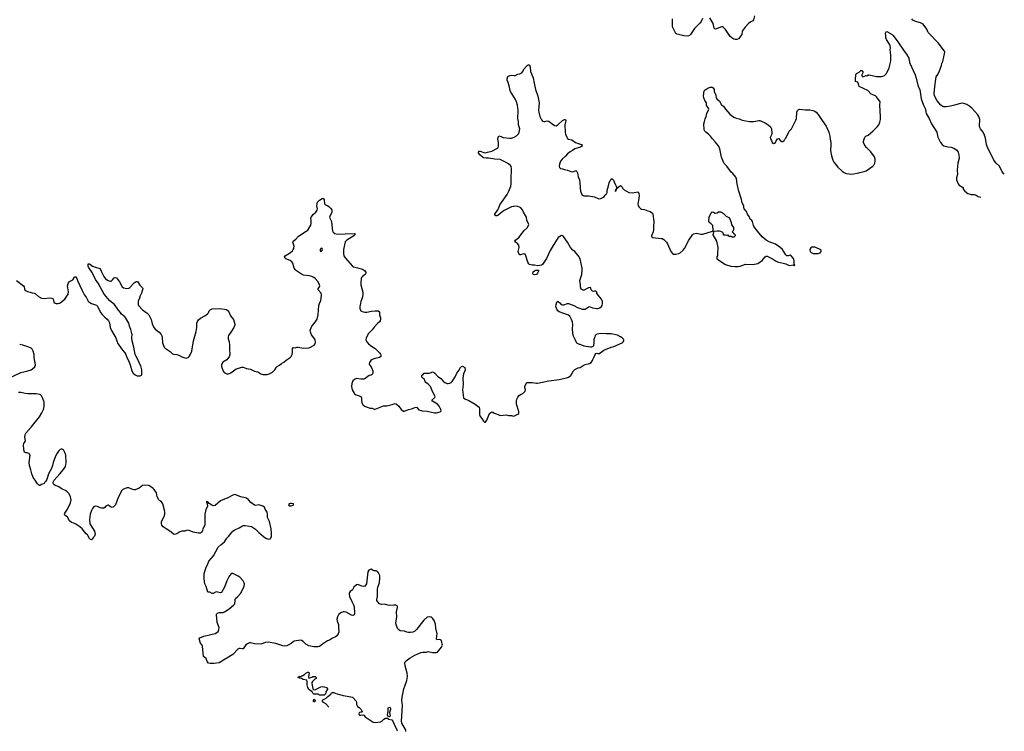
# Model space of a CAD drawing. Header units: inches. Extents: x 2005975 to 2217453, y 644152 to 846769.
# Tile 39 of 162: x 2079230 to 2098170, y 644152 to 657854. Entities that reach past the tile are written whole.
import ezdxf

# ---------------------------------------------------------------- set-up
doc = ezdxf.new("R2010")
doc.units = ezdxf.units.IN
doc.header["$MEASUREMENT"] = 0
for name, color, linetype in [('C0674', 7, 'Continuous'), ('C0675', 7, 'Continuous'), ('C0684', 7, 'Continuous'), ('C0685', 7, 'Continuous'), ('C0695', 7, 'Continuous')]:
    doc.layers.add(name, color=color, linetype=linetype)

msp = doc.modelspace()

# ---------------------------------------------------------------- linework, layer by layer
at = {"layer": 'C0674', "color": 6, "elevation": 300}
for points in [[(2080000, 649569), (2079976, 649544), (2079950, 649509), (2079921, 649450), (2079876, 649330), (2079864, 649270), (2079842, 649210), (2079785, 649110), (2079750, 648998), (2079731, 648969), (2079712, 648950), (2079698, 648922), (2079672, 648908), (2079638, 648902), (2079630, 648886), (2079610, 648886), (2079590, 648895), (2079570, 648919), (2079530, 648990), (2079490, 649041), (2079462, 649110), (2079446, 649186), (2079420, 649270), (2079410, 649330), (2079429, 649470), (2079422, 649490), (2079410, 649502), (2079373, 649513), (2079350, 649514), (2079322, 649530), (2079310, 649569), (2079306, 649670), (2079310, 649691), (2079338, 649730), (2079340, 649750), (2079332, 649810), (2079338, 649870), (2079347, 649890), (2079445, 650000)], [(2080000, 648845), (2079970, 648864), (2079910, 648885), (2079886, 648906), (2079873, 648930), (2079872, 648950), (2079891, 648989), (2080000, 649107)]]:
    msp.add_lwpolyline(points, dxfattribs=at)
at = {"layer": 'C0675', "color": 6, "elevation": 300}
for points in [[(2079166, 652830), (2079301, 652730), (2079318, 652710), (2079323, 652670), (2079331, 652650), (2079353, 652633), (2079381, 652621), (2079430, 652610), (2079470, 652593), (2079510, 652586), (2079537, 652577), (2079590, 652523), (2079650, 652491), (2079690, 652487), (2079810, 652501), (2079850, 652494), (2079866, 652486), (2079875, 652475), (2079890, 652415), (2079910, 652397), (2079932, 652390), (2079970, 652387), (2080000, 652397)], [(2079010, 650944), (2079250, 651059), (2079310, 651076), (2079388, 651092), (2079450, 651113), (2079479, 651130), (2079519, 651170), (2079529, 651190), (2079532, 651210), (2079508, 651350), (2079507, 651410), (2079492, 651470), (2079470, 651510), (2079450, 651530), (2079409, 651549), (2079290, 651587), (2079230, 651601)], [(2079445, 650000), (2079452, 650008), (2079611, 650210), (2079659, 650281), (2079691, 650349), (2079703, 650403), (2079700, 650490), (2079678, 650558), (2079650, 650613), (2079630, 650629), (2079615, 650635), (2079547, 650647), (2079490, 650652), (2079390, 650647), (2079335, 650655), (2079250, 650677), (2079205, 650675)]]:
    msp.add_lwpolyline(points, dxfattribs=at)
at = {"layer": 'C0684', "color": 6, "elevation": 300}
for points in [[(2080000, 649107), (2080076, 649190), (2080112, 649250), (2080125, 649330), (2080116, 649470), (2080101, 649521), (2080070, 649569), (2080050, 649584), (2080030, 649585), (2080010, 649579), (2080000, 649569)], [(2086659, 644152), (2086660, 644170), (2086654, 644190), (2086584, 644310), (2086575, 644350), (2086591, 644650), (2086580, 644750), (2086585, 644810), (2086619, 644970), (2086636, 645024), (2086678, 645130), (2086693, 645210), (2086686, 645270), (2086644, 645410), (2086639, 645470), (2086647, 645490), (2086664, 645510), (2086740, 645570), (2086830, 645620), (2086949, 645671), (2086982, 645678), (2087050, 645677), (2087090, 645687), (2087169, 645671), (2087250, 645671), (2087270, 645679), (2087347, 645773), (2087361, 645810), (2087360, 645830), (2087353, 645870), (2087335, 645910), (2087310, 645917), (2087254, 645914), (2087245, 645925), (2087256, 645990), (2087258, 646030), (2087237, 646137), (2087230, 646218), (2087205, 646285), (2087174, 646334), (2087150, 646349), (2087130, 646353), (2087110, 646355), (2087070, 646349), (2087005, 646290), (2086930, 646198), (2086898, 646150), (2086862, 646110), (2086830, 646081), (2086790, 646061), (2086750, 646053), (2086710, 646053), (2086680, 646060), (2086630, 646083), (2086550, 646090), (2086515, 646110), (2086498, 646130), (2086490, 646149), (2086469, 646209), (2086464, 646244), (2086483, 646350), (2086476, 646450), (2086497, 646537), (2086497, 646557), (2086489, 646569), (2086463, 646583), (2086430, 646584), (2086350, 646574), (2086310, 646581), (2086250, 646601), (2086190, 646594), (2086149, 646609), (2086110, 646650), (2086101, 646670), (2086100, 646690), (2086111, 646750), (2086113, 646890), (2086120, 646930), (2086141, 646979), (2086149, 647010), (2086159, 647110), (2086156, 647150), (2086130, 647204), (2086110, 647227), (2086090, 647241), (2086050, 647239), (2086030, 647246), (2085990, 647273), (2085971, 647269), (2085947, 647253), (2085930, 647222), (2085899, 646990), (2085871, 646950), (2085850, 646941), (2085810, 646944), (2085737, 646977), (2085706, 646974), (2085656, 646930), (2085630, 646878), (2085590, 646842), (2085571, 646809), (2085567, 646790), (2085572, 646750), (2085618, 646650), (2085652, 646590), (2085663, 646550), (2085672, 646430), (2085662, 646398), (2085650, 646387), (2085637, 646383), (2085610, 646386), (2085510, 646445), (2085470, 646456), (2085450, 646454), (2085418, 646442), (2085370, 646410), (2085345, 646355), (2085332, 646310), (2085336, 646270), (2085362, 646210), (2085365, 646190), (2085361, 646150), (2085371, 646070), (2085356, 646030), (2085331, 645990), (2085303, 645970), (2085250, 645947), (2085191, 645910), (2085150, 645893), (2085054, 645830), (2084996, 645784), (2084970, 645776), (2084890, 645777), (2084790, 645800), (2084736, 645830), (2084684, 645884), (2084650, 645904), (2084630, 645907), (2084510, 645886), (2084490, 645877), (2084450, 645843), (2084393, 645810), (2084370, 645799), (2084330, 645790), (2084290, 645796), (2084160, 645840), (2084010, 645870), (2083956, 645864), (2083870, 645829), (2083750, 645837), (2083670, 645856), (2083650, 645857), (2083610, 645838), (2083583, 645817), (2083530, 645741), (2083510, 645738), (2083470, 645749), (2083450, 645744), (2083429, 645731), (2083330, 645630), (2083070, 645474), (2082970, 645458), (2082897, 645457), (2082865, 645465), (2082836, 645496), (2082815, 645555), (2082769, 645590), (2082749, 645790), (2082741, 645810), (2082706, 645850), (2082681, 645930), (2082695, 645950), (2082770, 645986), (2082990, 646036), (2083025, 646055), (2083046, 646074), (2083064, 646110), (2083065, 646150), (2083030, 646250), (2083025, 646330), (2083014, 646390), (2083016, 646410), (2083035, 646425), (2083070, 646438), (2083142, 646442), (2083170, 646451), (2083261, 646510), (2083342, 646578), (2083366, 646610), (2083370, 646622), (2083378, 646650), (2083377, 646690), (2083382, 646710), (2083420, 646740), (2083485, 646815), (2083547, 646950), (2083556, 646990), (2083551, 647010), (2083530, 647052), (2083462, 647122), (2083430, 647142), (2083330, 647189), (2083310, 647189), (2083290, 647177), (2083261, 647139), (2083218, 647050), (2083170, 646930), (2083110, 646826), (2083090, 646819), (2083010, 646837), (2082950, 646807), (2082930, 646805), (2082890, 646829), (2082850, 646829), (2082819, 646938), (2082790, 646995), (2082780, 647090), (2082782, 647190), (2082791, 647230), (2082820, 647310), (2082844, 647356), (2082871, 647430), (2082960, 647530), (2083050, 647695), (2083105, 647750), (2083170, 647798), (2083214, 647870), (2083250, 647900), (2083299, 647970), (2083333, 648007), (2083370, 648034), (2083449, 648070), (2083519, 648110), (2083536, 648116), (2083570, 648118), (2083650, 648105), (2083690, 648093), (2083765, 648045), (2083830, 647979), (2083921, 647901), (2083965, 647870), (2084010, 647855), (2084050, 647859), (2084064, 647870), (2084077, 647910), (2084077, 647970), (2084068, 648050), (2084035, 648190), (2083998, 648270), (2083995, 648290), (2084000, 648330), (2083993, 648370), (2083954, 648430), (2083942, 648470), (2083908, 648490), (2083847, 648507), (2083830, 648510), (2083770, 648503), (2083750, 648506), (2083677, 648557), (2083630, 648607), (2083590, 648641), (2083570, 648649), (2083484, 648664), (2083370, 648712), (2083330, 648702), (2083231, 648650), (2083090, 648589), (2082990, 648501), (2082981, 648499), (2082950, 648496), (2082924, 648504), (2082877, 648537), (2082850, 648568), (2082830, 648578), (2082822, 648570), (2082824, 648556), (2082838, 648530), (2082841, 648490), (2082810, 648418), (2082790, 648330), (2082790, 648130), (2082786, 648110), (2082755, 648050), (2082744, 648010), (2082730, 647985), (2082710, 647969), (2082667, 647967), (2082565, 647985), (2082490, 648017), (2082450, 648023), (2082410, 648005), (2082350, 648003), (2082310, 647993), (2082250, 647953), (2082210, 647944), (2082190, 647951), (2082136, 647996), (2082048, 648048), (2081990, 648091), (2081963, 648123), (2081955, 648150), (2081957, 648190), (2082008, 648290), (2082022, 648330), (2082022, 648370), (2082016, 648410), (2081986, 648530), (2081958, 648570), (2081925, 648590), (2081904, 648610), (2081877, 648670), (2081863, 648743), (2081816, 648810), (2081795, 648830), (2081730, 648877), (2081710, 648884), (2081630, 648890), (2081590, 648884), (2081530, 648833), (2081450, 648802), (2081430, 648801), (2081390, 648812), (2081330, 648838), (2081290, 648841), (2081216, 648810), (2081193, 648787), (2081126, 648654), (2081073, 648510), (2081030, 648467), (2081010, 648461), (2080990, 648466), (2080930, 648504), (2080910, 648502), (2080890, 648489), (2080873, 648467), (2080850, 648449), (2080806, 648450), (2080778, 648458), (2080730, 648481), (2080690, 648484), (2080670, 648479), (2080652, 648468), (2080630, 648441), (2080610, 648405), (2080583, 648330), (2080570, 648230), (2080582, 648150), (2080667, 648007), (2080681, 647950), (2080670, 647910), (2080650, 647889), (2080625, 647850), (2080610, 647840), (2080590, 647845), (2080570, 647863), (2080534, 647934), (2080510, 647955), (2080430, 648051), (2080388, 648088), (2080310, 648138), (2080270, 648158), (2080229, 648170), (2080190, 648205), (2080150, 648277), (2080097, 648317), (2080093, 648330), (2080098, 648350), (2080150, 648431), (2080209, 648550), (2080220, 648610), (2080210, 648670), (2080184, 648724), (2080146, 648766), (2080110, 648788), (2080050, 648814), (2080000, 648845)], [(2084884, 644720), (2084882, 644730), (2084890, 644772), (2084914, 644750), (2084913, 644733), (2084897, 644715)], [(2085174, 644619), (2085119, 644679), (2085075, 644710), (2085055, 644730), (2085057, 644750), (2085063, 644757), (2085126, 644790), (2085157, 644823), (2085214, 644870), (2085230, 644891), (2085250, 644902), (2085270, 644901), (2085310, 644879), (2085410, 644858), (2085450, 644845), (2085565, 644825), (2085630, 644808), (2085641, 644801), (2085703, 644730), (2085710, 644710), (2085711, 644670), (2085730, 644631), (2085761, 644610), (2085801, 644570), (2085812, 644548), (2085818, 644530), (2085810, 644518), (2085790, 644521), (2085770, 644517), (2085763, 644510), (2085751, 644490), (2085758, 644470), (2085770, 644463), (2085790, 644461), (2085830, 644472), (2085850, 644465), (2085879, 644430), (2086030, 644329), (2086070, 644320), (2086170, 644335), (2086195, 644350), (2086233, 644387), (2086270, 644407), (2086303, 644403), (2086330, 644388), (2086390, 644376), (2086408, 644348), (2086431, 644291), (2086494, 644170), (2086500, 644160)]]:
    msp.add_lwpolyline(points, dxfattribs=at)
for points in [[(2084450, 648539), (2084430, 648538), (2084416, 648530), (2084401, 648510), (2084411, 648491), (2084450, 648491), (2084490, 648505), (2084498, 648510), (2084495, 648530)], [(2084790, 645174), (2084850, 645198), (2084870, 645211), (2084914, 645210), (2084934, 645190), (2084932, 645170), (2084905, 645155), (2084862, 645110), (2084852, 645090), (2084852, 645070), (2084870, 644974), (2084878, 644958), (2084910, 644954), (2085026, 645010), (2085050, 645016), (2085090, 645011), (2085130, 644993), (2085151, 644969), (2085150, 644966), (2085118, 644910), (2085110, 644866), (2085098, 644862), (2085090, 644846), (2084990, 644846), (2084982, 644862), (2084970, 644866), (2084890, 644866), (2084870, 644886), (2084855, 644915), (2084810, 644947), (2084790, 644967), (2084770, 644997), (2084758, 645050), (2084759, 645110), (2084754, 645134), (2084682, 645150), (2084650, 645169), (2084630, 645175), (2084610, 645175), (2084590, 645188), (2084590, 645192), (2084609, 645211), (2084650, 645214), (2084676, 645224), (2084712, 645248), (2084734, 645270), (2084771, 645291), (2084792, 645290), (2084798, 645270), (2084785, 645210)], [(2086330, 644433), (2086310, 644442), (2086303, 644470), (2086310, 644510), (2086321, 644530), (2086316, 644590), (2086327, 644613), (2086350, 644617), (2086358, 644610), (2086365, 644590), (2086364, 644570), (2086347, 644513), (2086357, 644450), (2086350, 644435)]]:
    msp.add_lwpolyline(points, close=True, dxfattribs=at)
at = {"layer": 'C0685', "color": 6, "elevation": 300}
for points in [[(2090000, 653271), (2089990, 653289), (2089910, 653389), (2089870, 653419), (2089825, 653470), (2089769, 653570), (2089690, 653681), (2089670, 653693), (2089650, 653696), (2089590, 653657), (2089470, 653473), (2089433, 653407), (2089362, 653258), (2089290, 653137), (2089270, 653124), (2089190, 653117), (2089130, 653128), (2089087, 653127), (2089040, 653140), (2089025, 653150), (2089005, 653185), (2088969, 653310), (2088956, 653336), (2088950, 653341), (2088930, 653343), (2088867, 653327), (2088850, 653329), (2088833, 653350), (2088819, 653390), (2088841, 653470), (2088833, 653510), (2088807, 653547), (2088769, 653570), (2088756, 653590), (2088767, 653610), (2088835, 653665), (2088930, 653791), (2088990, 653848), (2089020, 653890), (2089024, 653910), (2089018, 653930), (2088987, 653990), (2088982, 654050), (2088921, 654150), (2088904, 654190), (2088869, 654229), (2088844, 654244), (2088810, 654257), (2088750, 654262), (2088730, 654259), (2088690, 654250), (2088550, 654182), (2088470, 654124), (2088430, 654085), (2088410, 654074), (2088390, 654078), (2088368, 654090), (2088369, 654110), (2088426, 654194), (2088446, 654230), (2088465, 654290), (2088606, 654490), (2088639, 654550), (2088677, 654650), (2088685, 654690), (2088682, 654830), (2088692, 654932), (2088693, 654990), (2088686, 655026), (2088669, 655049), (2088635, 655075), (2088590, 655101), (2088470, 655159), (2088370, 655165), (2088250, 655185), (2088206, 655186), (2088150, 655195), (2088124, 655210), (2088081, 655250), (2088057, 655290), (2088053, 655310), (2088070, 655323), (2088090, 655325), (2088156, 655296), (2088190, 655293), (2088230, 655300), (2088310, 655322), (2088420, 655380), (2088432, 655390), (2088443, 655417), (2088442, 655490), (2088427, 655550), (2088433, 655587), (2088450, 655614), (2088490, 655606), (2088530, 655585), (2088650, 655574), (2088690, 655575), (2088739, 655590), (2088786, 655614), (2088823, 655657), (2088836, 655690), (2088848, 655750), (2088847, 655770), (2088825, 655830), (2088828, 655890), (2088813, 655953), (2088817, 656103), (2088808, 656210), (2088790, 656269), (2088770, 656314), (2088670, 656472), (2088663, 656490), (2088654, 656554), (2088627, 656647), (2088610, 656690), (2088610, 656714), (2088623, 656757), (2088660, 656780), (2088690, 656785), (2088743, 656777), (2088761, 656779), (2088810, 656803), (2088849, 656811), (2088890, 656831), (2088904, 656850), (2088934, 656910), (2088990, 656971), (2089010, 656985), (2089030, 656982), (2089036, 656976), (2089050, 656942), (2089055, 656855), (2089110, 656731), (2089124, 656630), (2089150, 656510), (2089200, 656380), (2089222, 656250), (2089210, 656110), (2089214, 656070), (2089238, 655990), (2089270, 655923), (2089290, 655901), (2089310, 655891), (2089330, 655891), (2089375, 655906), (2089410, 655901), (2089470, 655847), (2089517, 655817), (2089550, 655807), (2089590, 655833), (2089670, 655910), (2089710, 655931), (2089731, 655931), (2089739, 655910), (2089717, 655830), (2089722, 655690), (2089730, 655647), (2089752, 655590), (2089770, 655568), (2089790, 655555), (2089850, 655540), (2089922, 655490), (2089990, 655462), (2090000, 655460)], [(2090000, 655394), (2089970, 655383), (2089908, 655370), (2089865, 655335), (2089818, 655310), (2089765, 655270), (2089732, 655228), (2089665, 655170), (2089635, 655130), (2089611, 655070), (2089606, 655030), (2089611, 655010), (2089631, 654991), (2089670, 654983), (2089710, 654967), (2089770, 654957), (2089831, 654931), (2089870, 654927), (2089930, 654947), (2089950, 654931), (2089963, 654903), (2089970, 654830), (2089996, 654770), (2090000, 654757)], [(2080000, 652397), (2080010, 652401), (2080099, 652470), (2080162, 652570), (2080172, 652612), (2080155, 652690), (2080152, 652728), (2080155, 652750), (2080172, 652788), (2080190, 652810), (2080230, 652831), (2080250, 652847), (2080283, 652897), (2080290, 652903), (2080310, 652903), (2080332, 652872), (2080343, 652830), (2080430, 652638), (2080477, 652550), (2080508, 652508), (2080550, 652437), (2080577, 652410), (2080611, 652390), (2080650, 652374), (2080690, 652366), (2080714, 652354), (2080730, 652330), (2080793, 652210), (2080817, 652177), (2080866, 652126), (2080911, 652090), (2080938, 652058), (2080955, 652015), (2080973, 651930), (2080997, 651870), (2081040, 651790), (2081080, 651730), (2081098, 651670), (2081121, 651621), (2081190, 651515), (2081250, 651442), (2081269, 651410), (2081290, 651350), (2081324, 651290), (2081358, 651210), (2081385, 651090), (2081410, 651051), (2081450, 651014), (2081490, 650997), (2081510, 650995), (2081550, 650996), (2081572, 651008), (2081579, 651030), (2081581, 651110), (2081560, 651190), (2081535, 651235), (2081510, 651297), (2081462, 651382), (2081451, 651410), (2081428, 651550), (2081394, 651670), (2081386, 651730), (2081392, 651790), (2081388, 651810), (2081367, 651890), (2081343, 651950), (2081329, 652009), (2081270, 652108), (2081250, 652134), (2081190, 652182), (2081170, 652214), (2081122, 652270), (2081057, 652370), (2080963, 652443), (2080858, 652570), (2080742, 652782), (2080690, 652853), (2080625, 652985), (2080555, 653090), (2080550, 653110), (2080550, 653152), (2080570, 653151), (2080630, 653110), (2080686, 653086), (2080770, 653064), (2080784, 653044), (2080795, 653010), (2080847, 652907), (2080883, 652863), (2080930, 652830), (2080970, 652818), (2080990, 652822), (2081017, 652843), (2081050, 652881), (2081070, 652887), (2081090, 652881), (2081150, 652804), (2081200, 652710), (2081230, 652689), (2081290, 652678), (2081330, 652685), (2081350, 652699), (2081430, 652784), (2081470, 652811), (2081490, 652815), (2081496, 652810), (2081539, 652739), (2081592, 652690), (2081598, 652670), (2081595, 652650), (2081573, 652590), (2081546, 652534), (2081533, 652490), (2081508, 652432), (2081511, 652371), (2081517, 652350), (2081590, 652270), (2081682, 652202), (2081712, 652172), (2081735, 652135), (2081758, 652078), (2081776, 651996), (2081802, 651942), (2081837, 651897), (2081916, 651836), (2081953, 651793), (2081966, 651766), (2081974, 651734), (2081977, 651630), (2082010, 651550), (2082030, 651526), (2082125, 651465), (2082170, 651419), (2082190, 651413), (2082250, 651410), (2082290, 651394), (2082350, 651361), (2082410, 651341), (2082430, 651337), (2082450, 651341), (2082470, 651351), (2082490, 651371), (2082510, 651403), (2082542, 651470), (2082575, 651670), (2082624, 651850), (2082637, 651930), (2082640, 652010), (2082650, 652044), (2082670, 652073), (2082710, 652108), (2082790, 652150), (2082845, 652190), (2082861, 652210), (2082878, 652250), (2082894, 652270), (2082917, 652283), (2082933, 652287), (2083070, 652295), (2083170, 652283), (2083211, 652271), (2083239, 652250), (2083252, 652230), (2083284, 652150), (2083340, 652080), (2083370, 651990), (2083369, 651970), (2083349, 651930), (2083290, 651839), (2083249, 651770), (2083242, 651750), (2083242, 651710), (2083257, 651650), (2083265, 651590), (2083266, 651510), (2083274, 651410), (2083259, 651361), (2083230, 651324), (2083213, 651307), (2083139, 651261), (2083116, 651230), (2083113, 651210), (2083115, 651175), (2083145, 651085), (2083163, 651063), (2083190, 651045), (2083217, 651037), (2083250, 651038), (2083290, 651056), (2083395, 651130), (2083510, 651164), (2083530, 651161), (2083590, 651136), (2083630, 651134), (2083670, 651126), (2083750, 651086), (2083810, 651074), (2083870, 651038), (2083910, 651022), (2083990, 651022), (2084027, 651033), (2084095, 651065), (2084136, 651110), (2084170, 651164), (2084183, 651177), (2084230, 651201), (2084268, 651232), (2084310, 651257), (2084359, 651301), (2084432, 651348), (2084453, 651367), (2084473, 651410), (2084479, 651450), (2084477, 651523), (2084490, 651541), (2084530, 651536), (2084570, 651548), (2084590, 651548), (2084689, 651531), (2084790, 651534), (2084810, 651541), (2084897, 651590), (2084914, 651610), (2084921, 651650), (2084912, 651688), (2084891, 651730), (2084845, 651785), (2084823, 651843), (2084819, 651870), (2084822, 651890), (2084850, 651950), (2084897, 652003), (2084930, 652050), (2084950, 652090), (2084970, 652170), (2084983, 652350), (2084995, 652390), (2085021, 652450), (2085032, 652492), (2085036, 652550), (2085027, 652590), (2084974, 652650), (2084974, 652670), (2084998, 652710), (2085001, 652730), (2084988, 652770), (2084968, 652810), (2084913, 652873), (2084890, 652891), (2084850, 652910), (2084801, 652921), (2084690, 652933), (2084650, 652951), (2084557, 653017), (2084536, 653036), (2084512, 653070), (2084483, 653163), (2084467, 653190), (2084430, 653219), (2084350, 653247), (2084330, 653270), (2084326, 653290), (2084334, 653310), (2084390, 653336), (2084441, 653370), (2084475, 653405), (2084492, 653430), (2084502, 653450), (2084510, 653490), (2084487, 653570), (2084493, 653590), (2084543, 653630), (2084592, 653688), (2084740, 653780), (2084770, 653803), (2084792, 653830), (2084830, 653899), (2084839, 653930), (2084840, 653990), (2084832, 654030), (2084835, 654050), (2084883, 654110), (2084930, 654148), (2084953, 654187), (2084956, 654210), (2084945, 654270), (2084950, 654305), (2084961, 654339), (2084969, 654351), (2085000, 654380), (2085050, 654412), (2085070, 654414), (2085085, 654385), (2085096, 654310), (2085112, 654290), (2085154, 654274), (2085179, 654259), (2085210, 654226), (2085233, 654190), (2085237, 654170), (2085235, 654150), (2085191, 654050), (2085195, 654030), (2085228, 653970), (2085239, 653830), (2085248, 653788), (2085262, 653762), (2085290, 653739), (2085350, 653724), (2085490, 653732), (2085670, 653735), (2085685, 653730), (2085676, 653710), (2085655, 653690), (2085525, 653610), (2085490, 653575), (2085459, 653430), (2085456, 653350), (2085464, 653310), (2085488, 653270), (2085630, 653106), (2085653, 653093), (2085730, 653075), (2085827, 653047), (2085865, 653025), (2085888, 652990), (2085888, 652970), (2085876, 652950), (2085822, 652910), (2085806, 652890), (2085799, 652870), (2085792, 652790), (2085793, 652750), (2085828, 652610), (2085833, 652570), (2085823, 652510), (2085790, 652430), (2085783, 652390), (2085775, 652330), (2085776, 652290), (2085783, 652263), (2085791, 652250), (2085815, 652235), (2085870, 652224), (2085910, 652225), (2085996, 652244), (2086070, 652251), (2086125, 652245), (2086153, 652230), (2086152, 652170), (2086171, 652110), (2086171, 652089), (2086162, 652058), (2086150, 652039), (2086113, 652007), (2086047, 651933), (2086010, 651882), (2085940, 651810), (2085896, 651730), (2085890, 651690), (2085908, 651650), (2085943, 651610), (2085997, 651570), (2086070, 651525), (2086160, 651430), (2086173, 651413), (2086178, 651398), (2086176, 651370), (2086150, 651348), (2086069, 651331), (2086013, 651310), (2085985, 651290), (2085957, 651250), (2085954, 651230), (2085962, 651210), (2085994, 651170), (2086025, 651090), (2086025, 651050), (2086010, 651021), (2085990, 651011), (2085950, 651003), (2085875, 650945), (2085850, 650935), (2085830, 650931), (2085790, 650932), (2085710, 650943), (2085670, 650928), (2085640, 650900), (2085618, 650850), (2085610, 650790), (2085626, 650730), (2085662, 650662), (2085670, 650650), (2085700, 650630), (2085760, 650610), (2085800, 650590), (2085807, 650570), (2085804, 650530), (2085810, 650485), (2085830, 650436), (2085871, 650410), (2085913, 650393), (2085970, 650376), (2086010, 650371), (2086050, 650356), (2086070, 650356), (2086230, 650416), (2086290, 650421), (2086398, 650442), (2086450, 650463), (2086470, 650459), (2086526, 650410), (2086570, 650351), (2086610, 650318), (2086630, 650318), (2086710, 650351), (2086770, 650363), (2086850, 650391), (2086870, 650387), (2086910, 650345), (2086970, 650325), (2087070, 650315), (2087210, 650281), (2087250, 650285), (2087316, 650304), (2087326, 650310), (2087335, 650325), (2087334, 650350), (2087299, 650410), (2087269, 650450), (2087169, 650510), (2087157, 650530), (2087219, 650581), (2087225, 650590), (2087219, 650610), (2087172, 650692), (2087130, 650789), (2087090, 650837), (2087045, 650870), (2087029, 650890), (2087010, 650938), (2086988, 650950), (2086968, 650970), (2086968, 651010), (2086982, 651018), (2087010, 651051), (2087110, 651051), (2087130, 651054), (2087168, 651072), (2087190, 651070), (2087215, 651050), (2087268, 650990), (2087330, 650944), (2087376, 650896), (2087410, 650868), (2087450, 650850), (2087472, 650848), (2087506, 650854), (2087530, 650866), (2087550, 650890), (2087605, 650975), (2087638, 651050), (2087679, 651101), (2087710, 651155), (2087730, 651178), (2087750, 651181), (2087790, 651156), (2087799, 651110), (2087795, 651090), (2087768, 651032), (2087753, 650950), (2087761, 650830), (2087749, 650729), (2087770, 650570), (2087790, 650553), (2087870, 650520), (2087994, 650450), (2088070, 650391), (2088076, 650356), (2088078, 650250), (2088090, 650211), (2088117, 650177), (2088150, 650122), (2088170, 650102), (2088190, 650102), (2088217, 650143), (2088270, 650272), (2088290, 650292), (2088310, 650302), (2088330, 650298), (2088360, 650280), (2088434, 650254), (2088470, 650236), (2088590, 650243), (2088630, 650235), (2088691, 650231), (2088730, 650221), (2088750, 650226), (2088810, 650256), (2088829, 650270), (2088834, 650310), (2088790, 650450), (2088788, 650510), (2088796, 650550), (2088813, 650587), (2088839, 650621), (2088861, 650639), (2088910, 650658), (2088950, 650692), (2088956, 650704), (2088959, 650730), (2088949, 650770), (2088949, 650791), (2088980, 650860), (2088995, 650865), (2089089, 650871), (2089130, 650859), (2089170, 650855), (2089190, 650857), (2089410, 650899), (2089610, 650923), (2089690, 650947), (2089750, 650955), (2089788, 650970), (2089830, 651005), (2089881, 651090), (2089910, 651121), (2089970, 651153), (2090000, 651158)], [(2090000, 651602), (2089948, 651628), (2089932, 651650), (2089916, 651696), (2089894, 651734), (2089879, 651770), (2089866, 651890), (2089873, 651993), (2089867, 652030), (2089851, 652071), (2089810, 652145), (2089790, 652163), (2089610, 652228), (2089585, 652250), (2089569, 652270), (2089546, 652330), (2089549, 652369), (2089563, 652417), (2089570, 652425), (2089590, 652426), (2089621, 652401), (2089646, 652370), (2089670, 652363), (2089695, 652365), (2089769, 652391), (2089790, 652387), (2089892, 652350), (2089962, 652310), (2090000, 652298)]]:
    msp.add_lwpolyline(points, dxfattribs=at)
for points in [[(2085030, 653454), (2085012, 653430), (2085008, 653410), (2085010, 653394), (2085030, 653392), (2085048, 653410), (2085054, 653430), (2085046, 653450)], [(2089130, 652941), (2089110, 652950), (2089104, 652970), (2089110, 653001), (2089130, 653019), (2089158, 653030), (2089210, 653030), (2089211, 653010), (2089194, 652970), (2089170, 652950)]]:
    msp.add_lwpolyline(points, close=True, dxfattribs=at)
at = {"layer": 'C0695', "color": 6, "elevation": 300}
for points in [[(2092366, 657874), (2092340, 657820), (2092315, 657785), (2092210, 657685), (2092135, 657570), (2092116, 657550), (2092081, 657539), (2092003, 657543), (2091875, 657575), (2091850, 657589), (2091790, 657713), (2091786, 657746), (2091786, 657870)], [(2093362, 657930), (2093346, 657850), (2093331, 657829), (2093293, 657810), (2093250, 657778), (2093184, 657710), (2093130, 657630), (2093124, 657570), (2093058, 657482), (2093028, 657472), (2092990, 657474), (2092970, 657480), (2092930, 657503), (2092900, 657530), (2092810, 657662), (2092770, 657706), (2092750, 657717), (2092730, 657717), (2092650, 657681), (2092608, 657670), (2092589, 657689), (2092570, 657778), (2092549, 657810), (2092509, 657889)], [(2098170, 654877), (2098130, 654926), (2098078, 655030), (2098011, 655090), (2097970, 655149), (2097920, 655260), (2097850, 655390), (2097830, 655450), (2097810, 655570), (2097790, 655633), (2097763, 655690), (2097712, 655750), (2097700, 655780), (2097695, 655810), (2097697, 655930), (2097679, 655990), (2097661, 656021), (2097545, 656150), (2097504, 656184), (2097450, 656218), (2097370, 656244), (2097330, 656242), (2097215, 656205), (2097133, 656187), (2097050, 656175), (2097010, 656175), (2096990, 656181), (2096952, 656210), (2096879, 656290), (2096827, 656390), (2096823, 656430), (2096831, 656570), (2096851, 656710), (2096862, 656750), (2096890, 656799), (2096923, 656870), (2096961, 656970), (2096967, 657010), (2096990, 657050), (2097024, 657230), (2097021, 657250), (2096895, 657410), (2096706, 657606), (2096681, 657670), (2096610, 657769), (2096555, 657795), (2096490, 657810), (2096450, 657824), (2096410, 657847), (2096390, 657870)], [(2090000, 654757), (2090007, 654730), (2090009, 654609), (2090019, 654550), (2090045, 654490), (2090067, 654470), (2090083, 654463), (2090170, 654459), (2090290, 654443), (2090370, 654405), (2090410, 654410), (2090450, 654428), (2090474, 654450), (2090490, 654476), (2090518, 654502), (2090533, 654527), (2090532, 654570), (2090552, 654628), (2090570, 654710), (2090590, 654756), (2090606, 654774), (2090611, 654791), (2090630, 654791), (2090650, 654762), (2090677, 654697), (2090706, 654650), (2090714, 654614), (2090730, 654616), (2090769, 654650), (2090790, 654658), (2090810, 654643), (2090830, 654603), (2090855, 654575), (2090950, 654525), (2091010, 654519), (2091130, 654539), (2091143, 654510), (2091146, 654470), (2091140, 654410), (2091122, 654310), (2091128, 654270), (2091137, 654250), (2091170, 654217), (2091190, 654206), (2091250, 654199), (2091310, 654172), (2091359, 654159), (2091404, 654130), (2091412, 654110), (2091427, 653970), (2091419, 653870), (2091424, 653810), (2091417, 653770), (2091382, 653690), (2091384, 653684), (2091392, 653670), (2091410, 653658), (2091570, 653643), (2091590, 653639), (2091622, 653622), (2091670, 653571), (2091690, 653539), (2091755, 653390), (2091790, 653351), (2091810, 653341), (2091850, 653336), (2091910, 653351), (2091936, 653364), (2091990, 653415), (2092016, 653450), (2092104, 653610), (2092170, 653713), (2092190, 653730), (2092250, 653745), (2092330, 653722), (2092370, 653723), (2092558, 653782), (2092567, 653793), (2092566, 653890), (2092526, 653930), (2092503, 653943), (2092486, 653970), (2092490, 654054), (2092530, 654134), (2092550, 654152), (2092574, 654150), (2092610, 654131), (2092650, 654132), (2092670, 654151), (2092710, 654151), (2092730, 654146), (2092770, 654125), (2092822, 654070), (2092870, 654045), (2092890, 654022), (2092918, 653950), (2092924, 653904), (2092950, 653874), (2092962, 653850), (2092960, 653800), (2092953, 653787), (2092934, 653770), (2092953, 653753), (2092958, 653738), (2092970, 653734), (2092994, 653710), (2092994, 653690), (2092970, 653666), (2092930, 653666), (2092922, 653682), (2092910, 653686), (2092898, 653682), (2092890, 653666), (2092882, 653682), (2092867, 653687), (2092862, 653702), (2092850, 653706), (2092830, 653698), (2092810, 653706), (2092770, 653706), (2092766, 653710), (2092766, 653730), (2092755, 653755), (2092716, 653776), (2092690, 653782), (2092650, 653782), (2092582, 653778), (2092574, 653770), (2092563, 653710), (2092631, 653591), (2092659, 653470), (2092659, 653430), (2092651, 653390), (2092655, 653350), (2092651, 653310), (2092638, 653290), (2092642, 653250), (2092810, 653137), (2092910, 653111), (2092990, 653101), (2093050, 653099), (2093090, 653107), (2093190, 653146), (2093330, 653143), (2093430, 653161), (2093449, 653171), (2093510, 653218), (2093570, 653285), (2093590, 653298), (2093610, 653301), (2093710, 653251), (2093770, 653210), (2093810, 653191), (2093970, 653151), (2094030, 653118), (2094114, 653134), (2094130, 653114), (2094138, 653130), (2094130, 653146), (2094126, 653146), (2094129, 653210), (2094114, 653254), (2094070, 653308), (2094050, 653318), (2094010, 653308), (2093990, 653308), (2093970, 653324), (2093901, 653430), (2093850, 653473), (2093770, 653529), (2093650, 653576), (2093590, 653606), (2093510, 653675), (2093420, 653780), (2093355, 653870), (2093343, 653890), (2093326, 653966), (2093314, 653990), (2093282, 654010), (2093261, 654061), (2093232, 654112), (2093210, 654162), (2093169, 654210), (2093161, 654230), (2093161, 654270), (2093126, 654330), (2093113, 654393), (2093055, 654570), (2093029, 654691), (2093017, 654790), (2093003, 654823), (2092949, 654890), (2092918, 654918), (2092830, 655035), (2092783, 655083), (2092768, 655108), (2092729, 655209), (2092697, 655370), (2092670, 655424), (2092610, 655504), (2092557, 655557), (2092518, 655610), (2092478, 655650), (2092426, 655690), (2092409, 655709), (2092398, 655730), (2092390, 655850), (2092405, 655890), (2092415, 655945), (2092435, 655990), (2092448, 656050), (2092485, 656130), (2092481, 656150), (2092449, 656190), (2092441, 656210), (2092441, 656250), (2092410, 656297), (2092388, 656350), (2092382, 656390), (2092399, 656481), (2092417, 656503), (2092450, 656519), (2092470, 656535), (2092510, 656551), (2092550, 656551), (2092570, 656539), (2092587, 656510), (2092591, 656470), (2092620, 656400), (2092628, 656350), (2092639, 656330), (2092690, 656285), (2092730, 656215), (2092770, 656186), (2092807, 656130), (2092890, 656035), (2092970, 655975), (2093010, 655959), (2093070, 655944), (2093130, 655919), (2093269, 655891), (2093350, 655891), (2093446, 655914), (2093470, 655911), (2093514, 655894), (2093570, 655866), (2093628, 655828), (2093670, 655790), (2093690, 655752), (2093701, 655670), (2093696, 655650), (2093664, 655584), (2093670, 655562), (2093691, 655530), (2093706, 655490), (2093730, 655471), (2093750, 655476), (2093769, 655490), (2093780, 655521), (2093810, 655561), (2093830, 655566), (2093858, 655530), (2093890, 655506), (2093910, 655505), (2093938, 655530), (2093948, 655550), (2093970, 655572), (2094034, 655706), (2094076, 655750), (2094160, 655920), (2094170, 655950), (2094180, 656070), (2094195, 656106), (2094204, 656116), (2094230, 656130), (2094345, 656115), (2094430, 656119), (2094490, 656104), (2094523, 656090), (2094553, 656070), (2094590, 656030), (2094664, 655910), (2094746, 655806), (2094797, 655690), (2094816, 655610), (2094821, 655550), (2094832, 655490), (2094835, 655410), (2094828, 655370), (2094828, 655332), (2094844, 655230), (2094871, 655150), (2094891, 655111), (2094921, 655070), (2094971, 655011), (2095050, 654936), (2095090, 654911), (2095130, 654895), (2095183, 654883), (2095240, 654880), (2095370, 654903), (2095390, 654911), (2095472, 654928), (2095510, 654945), (2095642, 655030), (2095659, 655050), (2095677, 655090), (2095686, 655130), (2095686, 655166), (2095673, 655210), (2095601, 655310), (2095519, 655390), (2095490, 655429), (2095461, 655490), (2095461, 655510), (2095477, 655550), (2095479, 655570), (2095490, 655591), (2095509, 655610), (2095553, 655630), (2095594, 655670), (2095650, 655715), (2095726, 655790), (2095755, 655830), (2095778, 655882), (2095790, 655930), (2095790, 655990), (2095773, 656207), (2095781, 656270), (2095710, 656367), (2095690, 656386), (2095610, 656422), (2095547, 656487), (2095379, 656570), (2095370, 656590), (2095361, 656630), (2095350, 656649), (2095310, 656666), (2095306, 656710), (2095313, 656790), (2095321, 656810), (2095330, 656818), (2095379, 656841), (2095410, 656875), (2095430, 656873), (2095447, 656850), (2095451, 656830), (2095431, 656790), (2095431, 656771), (2095450, 656755), (2095510, 656776), (2095527, 656773), (2095550, 656791), (2095569, 656791), (2095710, 656762), (2095810, 656761), (2095834, 656766), (2095863, 656777), (2095898, 656810), (2095932, 656870), (2095953, 656927), (2095984, 657030), (2095990, 657070), (2095985, 657170), (2095973, 657270), (2095981, 657310), (2095975, 657350), (2095969, 657370), (2095950, 657404), (2095905, 657470), (2095892, 657510), (2095893, 657550), (2095887, 657593), (2095890, 657614), (2095898, 657622), (2095910, 657625), (2096010, 657565), (2096030, 657547), (2096119, 657430), (2096245, 657245), (2096288, 657190), (2096333, 657110), (2096348, 657030), (2096456, 656790), (2096477, 656730), (2096514, 656570), (2096544, 656510), (2096571, 656330), (2096613, 656210), (2096653, 656130), (2096661, 656070), (2096667, 656050), (2096723, 655950), (2096767, 655850), (2096874, 655690), (2096893, 655590), (2096946, 655486), (2096975, 655450), (2097010, 655425), (2097087, 655407), (2097150, 655401), (2097201, 655381), (2097250, 655348), (2097283, 655303), (2097296, 655250), (2097299, 655190), (2097276, 655090), (2097264, 654964), (2097267, 654873), (2097251, 654811), (2097251, 654790), (2097251, 654770), (2097285, 654690), (2097305, 654670), (2097365, 654630), (2097378, 654610), (2097376, 654590), (2097411, 654550), (2097471, 654510), (2097530, 654488), (2097590, 654486), (2097610, 654481), (2097630, 654473), (2097670, 654448), (2097720, 654438)], [(2090000, 655460), (2090035, 655450), (2090051, 655430), (2090039, 655410), (2090019, 655401), (2090000, 655394)], [(2090000, 652298), (2090050, 652282), (2090090, 652281), (2090110, 652282), (2090129, 652290), (2090170, 652324), (2090190, 652331), (2090250, 652307), (2090330, 652293), (2090354, 652294), (2090390, 652308), (2090421, 652330), (2090435, 652350), (2090442, 652390), (2090438, 652430), (2090423, 652470), (2090358, 652550), (2090335, 652590), (2090329, 652609), (2090310, 652629), (2090290, 652629), (2090270, 652621), (2090250, 652629), (2090225, 652650), (2090210, 652694), (2090170, 652693), (2090144, 652676), (2090090, 652649), (2090069, 652649), (2090030, 652668), (2090019, 652710), (2090018, 652750), (2090006, 652830), (2090042, 652950), (2090052, 653030), (2090052, 653070), (2090012, 653250), (2090000, 653271)], [(2090000, 651158), (2090010, 651159), (2090030, 651167), (2090070, 651196), (2090110, 651214), (2090190, 651233), (2090224, 651250), (2090249, 651290), (2090254, 651310), (2090277, 651350), (2090299, 651410), (2090310, 651425), (2090330, 651432), (2090370, 651418), (2090470, 651491), (2090609, 651551), (2090656, 651564), (2090818, 651630), (2090838, 651650), (2090849, 651670), (2090849, 651690), (2090843, 651703), (2090818, 651730), (2090788, 651750), (2090730, 651778), (2090610, 651807), (2090510, 651804), (2090410, 651809), (2090341, 651799), (2090310, 651788), (2090298, 651770), (2090296, 651750), (2090275, 651690), (2090275, 651630), (2090267, 651573), (2090257, 651563), (2090231, 651549), (2090210, 651549), (2090090, 651569), (2090010, 651597), (2090000, 651602)]]:
    msp.add_lwpolyline(points, dxfattribs=at)
for points in [[(2090710, 654606), (2090700, 654580), (2090690, 654578), (2090685, 654570), (2090690, 654545), (2090696, 654564), (2090706, 654570), (2090702, 654578), (2090710, 654574), (2090714, 654594)], [(2094470, 653475), (2094450, 653458), (2094432, 653430), (2094434, 653390), (2094454, 653370), (2094493, 653353), (2094588, 653352), (2094630, 653362), (2094648, 653390), (2094648, 653410), (2094640, 653420), (2094546, 653470), (2094525, 653475)]]:
    msp.add_lwpolyline(points, close=True, dxfattribs=at)

doc.saveas('drawing.dxf')
